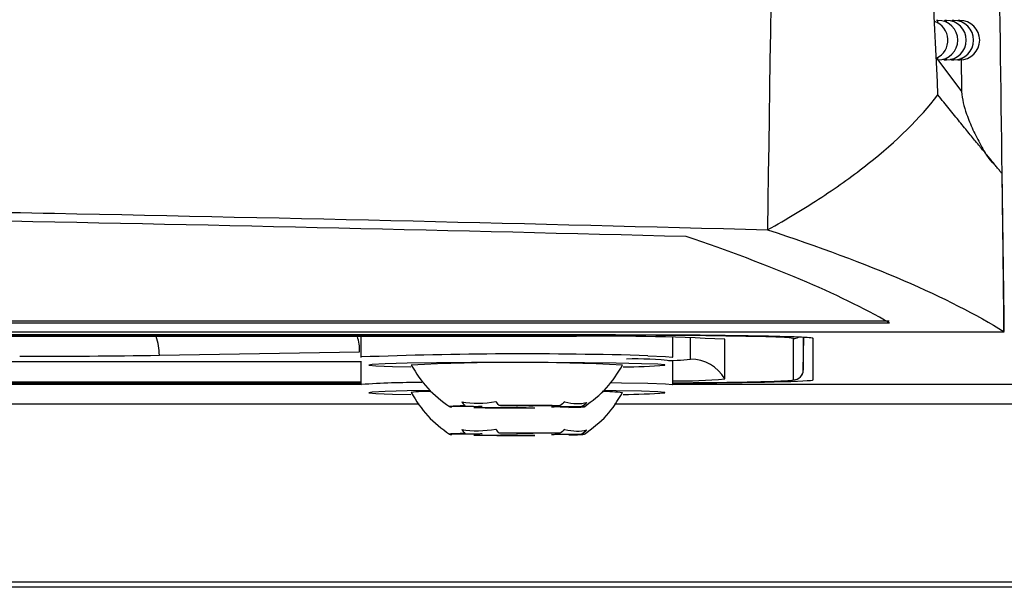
# Model space of a CAD drawing. Header units: millimetres. Extents: x -3.03 to 0.78, y -0.23 to 0.59.
# Tile 35 of 165: x 0.2131 to 0.238, y 0.0254 to 0.0397. Entities that reach past the tile are written whole.
import ezdxf

# ---------------------------------------------------------------- set-up
doc = ezdxf.new("R2010")
doc.units = ezdxf.units.MM

msp = doc.modelspace()

# ---------------------------------------------------------------- linework, layer by layer
at = {"color": 7, "linetype": 'Continuous', "lineweight": 25}
for p, q in [((0.236362, 0.039706), (0.236322, 0.039706)), ((0.236579, 0.039706), (0.236538, 0.039706)), ((0.236764, 0.039706), (0.236722, 0.039706)), ((0.236918, 0.039706), (0.236874, 0.039706)), ((0.236519, 0.038706), (0.236579, 0.038706)), ((0.236706, 0.038706), (0.236764, 0.038706)), ((0.236862, 0.038706), (0.236918, 0.038706)), ((0.236946, 0.038763), (0.236959, 0.037906)), ((0.08127, 0.032051), (0.23513, 0.032051)), ((0.235129, 0.032095), (0.081271, 0.032095)), ((0.079813, 0.031823), (0.236587, 0.031823)), ((0.2282, 0.031742), (0.0882, 0.031742)), ((0.2282, 0.031733), (0.0882, 0.031733)), ((0.226956, 0.031702), (0.089444, 0.031702)), ((0.22175, 0.031702), (0.22175, 0.03118)), ((0.22965, 0.03118), (0.22965, 0.031684)), ((0.232952, 0.030853), (0.232966, 0.031681)), ((0.236587, 0.031823), (0.238039, 0.031823)), ((0.238032, 0.031832), (0.238041, 0.031832)), ((0.230965, 0.030629), (0.230965, 0.031633)), ((0.232702, 0.030607), (0.232702, 0.031654)), ((0.2332, 0.030607), (0.2332, 0.031654)), ((0.216647, 0.031229), (0.221718, 0.031317)), ((0.22175, 0.03118), (0.221759, 0.031184)), ((0.22175, 0.031082), (0.22175, 0.030482)), ((0.22965, 0.030482), (0.22965, 0.031082)), ((0.09465, 0.030559), (0.22175, 0.030559)), ((0.09465, 0.030529), (0.22175, 0.030529)), ((0.22175, 0.03052), (0.09465, 0.03052)), ((0.22175, 0.030482), (0.221759, 0.030486)), ((0.224731, 0.029927), (0.224052, 0.02992)), ((0.224384, 0.029946), (0.224822, 0.029935)), ((0.225687, 0.029944), (0.22525, 0.029956)), ((0.226789, 0.02995), (0.226111, 0.029943)), ((0.227016, 0.029908), (0.226578, 0.02992)), ((0.226669, 0.029928), (0.227348, 0.029935)), ((0.224611, 0.029905), (0.225289, 0.029912)), ((0.225713, 0.029911), (0.22615, 0.029899)), ((0.224731, 0.029229), (0.224052, 0.029222)), ((0.224384, 0.029248), (0.224822, 0.029237)), ((0.224611, 0.029206), (0.225289, 0.029214)), ((0.225687, 0.029246), (0.22525, 0.029258)), ((0.225713, 0.029212), (0.22615, 0.029201)), ((0.226789, 0.029252), (0.226111, 0.029245)), ((0.227016, 0.02921), (0.226578, 0.029222)), ((0.226669, 0.02923), (0.227348, 0.029237)), ((0.247113, 0.025484), (0.069287, 0.025484)), ((0.247244, 0.025353), (0.069156, 0.025353))]:
    msp.add_line(p, q, dxfattribs=at)
at = {"color": 9, "linetype": 'Continuous', "lineweight": 25}
for p, q in [((0.236362, 0.03964), (0.236362, 0.039706)), ((0.236579, 0.039657), (0.236579, 0.039706)), ((0.236764, 0.039671), (0.236764, 0.039706)), ((0.236918, 0.039682), (0.236918, 0.039706)), ((0.236357, 0.038706), (0.236959, 0.037906)), ((0.236362, 0.038706), (0.236362, 0.038773)), ((0.236579, 0.038706), (0.236579, 0.038756)), ((0.236764, 0.038706), (0.236764, 0.038742)), ((0.236918, 0.038706), (0.236918, 0.038731)), ((0.2282, 0.031733), (0.2282, 0.031742)), ((0.230099, 0.031129), (0.230099, 0.031676)), ((0.232952, 0.031681), (0.232952, 0.030853)), ((0.09465, 0.031074), (0.22175, 0.031074)), ((0.09465, 0.030493), (0.22175, 0.030493)), ((0.22965, 0.030493), (0.242103, 0.030493)), ((0.223229, 0.029993), (0.093172, 0.029993)), ((0.242603, 0.029993), (0.228172, 0.029993))]:
    msp.add_line(p, q, dxfattribs=at)
at = {"color": 9, "linetype": 'Continuous', "lineweight": 25, "flags": 128}
for points in [[(0.229019, 0.031217), (0.22946, 0.031201), (0.229644, 0.031184)], [(0.229449, 0.030978), (0.229445, 0.030983), (0.229445, 0.030983)], [(0.228088, 0.030537), (0.228352, 0.030533), (0.229019, 0.030519)], [(0.229019, 0.030519), (0.22946, 0.030503), (0.229644, 0.030485)], [(0.232386, 0.030578), (0.232615, 0.030592), (0.232702, 0.030607)], [(0.229449, 0.03028), (0.229445, 0.030285), (0.229445, 0.030285)]]:
    msp.add_lwpolyline(points, dxfattribs=at)
at = {"color": 7, "linetype": 'Continuous', "lineweight": 25, "flags": 128}
for points in [[(0.229644, 0.031184), (0.229645, 0.031183), (0.22965, 0.03118)], [(0.228851, 0.031015), (0.228217, 0.031028), (0.227412, 0.031038), (0.22649, 0.031044), (0.225515, 0.031045), (0.224552, 0.031042), (0.223667, 0.031035), (0.222921, 0.031024), (0.222364, 0.03101), (0.222034, 0.030994), (0.221955, 0.030977), (0.22213, 0.03096), (0.222549, 0.030944), (0.223011, 0.030934)], [(0.229445, 0.030983), (0.22927, 0.031), (0.228851, 0.031015)], [(0.229542, 0.031098), (0.229569, 0.031098), (0.229761, 0.031104)], [(0.229644, 0.030485), (0.229645, 0.030485), (0.22965, 0.030482)], [(0.223498, 0.030335), (0.222921, 0.030326), (0.222364, 0.030312), (0.222034, 0.030295), (0.221955, 0.030278), (0.22213, 0.030262), (0.222549, 0.030246), (0.223011, 0.030236)], [(0.228851, 0.030317), (0.228217, 0.03033), (0.227903, 0.030335)], [(0.229445, 0.030285), (0.22927, 0.030302), (0.228851, 0.030317)], [(0.224384, 0.029946), (0.224264, 0.029944), (0.224163, 0.029941), (0.224085, 0.029937), (0.22403, 0.029934), (0.223999, 0.02993), (0.223993, 0.029927), (0.22401, 0.029923), (0.224052, 0.02992)], [(0.227016, 0.029908), (0.227136, 0.029911), (0.227237, 0.029914), (0.227315, 0.029918), (0.22737, 0.029921), (0.227401, 0.029925), (0.227407, 0.029928), (0.22739, 0.029932), (0.227348, 0.029935)], [(0.224384, 0.029248), (0.224264, 0.029246), (0.224163, 0.029242), (0.224085, 0.029239), (0.22403, 0.029236), (0.223999, 0.029232), (0.223993, 0.029229), (0.22401, 0.029225), (0.224052, 0.029222)], [(0.227016, 0.02921), (0.227136, 0.029213), (0.227237, 0.029216), (0.227315, 0.02922), (0.22737, 0.029223), (0.227401, 0.029227), (0.227407, 0.02923), (0.22739, 0.029234), (0.227348, 0.029237)]]:
    msp.add_lwpolyline(points, dxfattribs=at)
at = {"color": 7, "linetype": 'Continuous', "lineweight": 25}
for centre, radius, start, end in [((0.236113, 0.039206), 0.0005, 294.847481, 71.132769), ((0.236362, 0.039206), 0.0005, 270, 90), ((0.236579, 0.039206), 0.0005, 270, 90), ((0.236764, 0.039206), 0.0005, 270, 90), ((0.236918, 0.039206), 0.0005, 270, 90), ((0.227958, -0.025774), 0.0574849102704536, 87.001674, 90.998631), ((0.228749, -0.103283), 0.135016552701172, 88.512555, 90.232825), ((0.213327, 0.245876), 0.2146723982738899, 269.942353, 270.886018), ((0.2257, -0.022001), 0.0530474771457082, 87.109368, 92.89001), ((0.2284, 0.043435), 0.0125003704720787, 269.969379, 274.813778), ((0.228733, 0.02323), 0.0079048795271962, 83.338296, 91.884793), ((0.230099, 0.030129), 0.0010000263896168, 30.005911, 90.001646), ((0.232702, 0.030857), 0.0002499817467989, 269.995739, 358.995535), ((0.229772, 0.044197), 0.0136200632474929, 269.486932, 275.025594), ((0.229573, 0.117538), 0.0870052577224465, 270.051032, 271.853087), ((0.223384, 0.028202), 0.0021101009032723, 86.653724, 99.796777), ((0.227849, 0.025358), 0.0049508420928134, 83.906055, 89.857211), ((0.2284, 0.042737), 0.012500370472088, 269.969379, 274.813778), ((0.224809, 0.029533), 0.000401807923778, 88.085389, 101.170813), ((0.225699, -0.055253), 0.0852106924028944, 89.266839, 90.302005), ((0.225707, -0.02115), 0.0510943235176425, 89.547057, 90.021786), ((0.226591, 0.030322), 0.0004018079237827, 268.085389, 281.170813), ((0.225701, 0.115108), 0.0852106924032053, 269.266839, 270.302005), ((0.225693, 0.081005), 0.0510943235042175, 269.547057, 270.021786), ((0.225701, 0.11441), 0.0852106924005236, 269.266839, 270.302005), ((0.224809, 0.028835), 0.0004018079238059, 88.085389, 101.170813), ((0.225699, -0.055951), 0.0852106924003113, 89.266839, 90.302005), ((0.225693, 0.080307), 0.0510943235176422, 269.547057, 270.021786), ((0.225707, -0.021848), 0.0510943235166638, 89.547057, 90.021786), ((0.226591, 0.029624), 0.0004018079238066, 268.085389, 281.170813)]:
    msp.add_arc(centre, radius, start, end, dxfattribs=at)
at = {"color": 9, "linetype": 'Continuous', "lineweight": 25}
for centre, radius, start, end in [((0.215302, 0.031235), 0.0013446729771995, 359.732345, 20.337598), ((0.220356, 0.031322), 0.0013621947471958, 359.815129, 16.230059), ((0.232233, 0.028461), 0.0032271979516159, 81.644694, 89.638175), ((0.232702, 0.031904), 0.0002500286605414, 269.999733, 299.85453), ((0.22588, -0.077893), 0.1091556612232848, 88.35205, 92.163404), ((0.229756, 0.033495), 0.0023910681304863, 270.122488, 278.251155), ((0.223146, 0.011464), 0.019072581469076, 89.563317, 94.168993)]:
    msp.add_arc(centre, radius, start, end, dxfattribs=at)
at = {"color": 7, "linetype": 'Continuous', "lineweight": 25}
for centre, start_param, end_param in [((0.2282, 0.031654), 0, 1.570796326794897), ((0.2282, 0.030607), 5.006615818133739, 6.283185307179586)]:
    msp.add_ellipse(centre, major_axis=(0.005000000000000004, 0), ratio=0.017455, start_param=start_param, end_param=end_param, dxfattribs=at)
for points, knots in [([(0.2363618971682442, 0.0378185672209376), (0.2361936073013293, 0.0413433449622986), (0.2360337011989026, 0.0448917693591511), (0.2357373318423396, 0.0520271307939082), (0.23560085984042, 0.0556147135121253), (0.2353572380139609, 0.0628298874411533), (0.235250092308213, 0.0664575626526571), (0.2350711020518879, 0.0737414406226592), (0.234998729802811, 0.0773990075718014), (0.2349486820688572, 0.0810725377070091)], [0, 0, 0, 0, 0.25, 0.25, 0.5, 0.5, 0.75, 0.75, 1, 1, 1, 1]), ([(0.2331279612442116, 0.0802173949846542), (0.2328791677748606, 0.0725695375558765), (0.232655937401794, 0.0649266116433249), (0.2322905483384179, 0.0496539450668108), (0.2321470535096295, 0.0420247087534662), (0.2320465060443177, 0.0344046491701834)], [0, 0, 0, 0, 0.5, 0.5, 1, 1, 1, 1]), ([(0.2365210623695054, 0.0396790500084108), (0.2365210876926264, 0.0396791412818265), (0.2365239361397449, 0.0396894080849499), (0.2365283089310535, 0.0396983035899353), (0.2365339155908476, 0.0397054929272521), (0.2365366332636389, 0.0397059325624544), (0.2365379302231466, 0.0397061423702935)], [0, 0, 0, 0, 0.0045305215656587, 0.5096113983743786, 0.7659710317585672, 1, 1, 1, 1]), ([(0.2367090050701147, 0.039683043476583), (0.2367109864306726, 0.0396893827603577), (0.2367141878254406, 0.0396996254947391), (0.2367184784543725, 0.0397054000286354), (0.2367207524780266, 0.0397058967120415), (0.2367218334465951, 0.0397061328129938)], [0, 0, 0, 0, 0.4600531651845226, 0.7433335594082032, 1, 1, 1, 1]), ([(0.2365193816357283, 0.0387067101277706), (0.2365189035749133, 0.038706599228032), (0.2365169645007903, 0.0387061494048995), (0.2365122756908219, 0.0387103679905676), (0.2365072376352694, 0.0387195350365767), (0.2365038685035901, 0.0387318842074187), (0.2365030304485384, 0.0387349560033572)], [0, 0, 0, 0, 0.0835934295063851, 0.3390653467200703, 0.8355957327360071, 1, 1, 1, 1]), ([(0.2367063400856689, 0.0387067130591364), (0.2367059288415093, 0.0387066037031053), (0.236704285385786, 0.0387061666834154), (0.2367017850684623, 0.0387087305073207), (0.2366980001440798, 0.0387156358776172), (0.2366953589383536, 0.0387215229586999), (0.2366937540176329, 0.0387294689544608), (0.2366937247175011, 0.0387296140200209)], [0, 0, 0, 0, 0.0939682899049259, 0.3755256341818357, 0.5798411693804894, 0.9923293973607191, 1, 1, 1, 1]), ([(0.2369586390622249, 0.0379056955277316), (0.2369697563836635, 0.0378099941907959), (0.2369922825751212, 0.0376160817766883), (0.2370980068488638, 0.0372931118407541), (0.2372412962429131, 0.0369333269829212), (0.2374451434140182, 0.0365463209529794), (0.2376030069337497, 0.0362539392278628), (0.237729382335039, 0.0361157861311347), (0.2377531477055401, 0.0360898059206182)], [0, 0, 0, 0, 0.1454172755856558, 0.294648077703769, 0.5094475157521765, 0.7257346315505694, 0.9484233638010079, 1, 1, 1, 1]), ([(0.2320465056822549, 0.0344046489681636), (0.2325353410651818, 0.0346774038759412), (0.232992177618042, 0.034953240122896), (0.2338423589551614, 0.0355117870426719), (0.234236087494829, 0.0357949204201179), (0.2353172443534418, 0.0366503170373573), (0.2359058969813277, 0.0372298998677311), (0.2363618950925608, 0.0378185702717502)], [0, 0, 0, 0, 0.25, 0.25, 0.5, 0.5, 1, 1, 1, 1]), ([(0.2379873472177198, 0.0358255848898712), (0.2379692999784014, 0.0358476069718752), (0.2379331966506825, 0.0358916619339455), (0.2378709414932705, 0.0359675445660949), (0.2378027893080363, 0.0360505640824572), (0.2377282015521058, 0.0361413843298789), (0.23764738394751, 0.0362397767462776), (0.237560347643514, 0.0363457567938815), (0.2374671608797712, 0.0364592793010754), (0.2373678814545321, 0.0365803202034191), (0.2372625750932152, 0.0367088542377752), (0.2371513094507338, 0.0368448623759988), (0.237034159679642, 0.0369883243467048), (0.2369111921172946, 0.0371392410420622), (0.2367825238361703, 0.0372975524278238), (0.2366481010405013, 0.0374634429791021), (0.2365085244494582, 0.0376362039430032), (0.2364107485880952, 0.0377578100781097), (0.2363618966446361, 0.0378185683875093)], [0, 0, 0, 0, 0.0625763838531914, 0.1251834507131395, 0.187812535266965, 0.2504549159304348, 0.3131018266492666, 0.3757444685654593, 0.4383740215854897, 0.5009816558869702, 0.5635585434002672, 0.6260958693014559, 0.6885848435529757, 0.7510167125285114, 0.8133827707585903, 0.8756743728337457, 0.9378829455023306, 0.9999999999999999, 0.9999999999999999, 0.9999999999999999, 0.9999999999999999]), ([(0.2380316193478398, 0.0318322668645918), (0.2380268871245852, 0.0325006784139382), (0.2380196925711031, 0.0331696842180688), (0.238011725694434, 0.033839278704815), (0.2380077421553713, 0.0341740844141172), (0.2380035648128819, 0.034509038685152), (0.237999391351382, 0.0348441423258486), (0.2379956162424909, 0.0351472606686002), (0.2379918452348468, 0.0354505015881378), (0.2379882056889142, 0.0357538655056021)], [0, 0, 0, 0, 0.0021737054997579, 0.0021737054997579, 0.0021737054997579, 0.0032605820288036, 0.0032605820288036, 0.0032605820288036, 0.0042437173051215, 0.0042437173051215, 0.0042437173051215, 0.0042437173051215]), ([(0.2380410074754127, 0.031832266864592), (0.2380347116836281, 0.0324847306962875), (0.2380237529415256, 0.033137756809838), (0.2380060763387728, 0.0344449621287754), (0.2379971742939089, 0.0350991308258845), (0.2379882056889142, 0.035753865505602)], [0, 0, 0, 0, 0.5, 0.5, 1, 1, 1, 1]), ([(0.0843535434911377, 0.0344046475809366), (0.0903186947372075, 0.0345635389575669), (0.0963549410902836, 0.034703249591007), (0.103989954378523, 0.0348536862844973), (0.1055222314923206, 0.0348825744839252), (0.108588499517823, 0.0349377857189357), (0.1101231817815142, 0.0349641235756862), (0.1147318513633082, 0.0350393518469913), (0.1178104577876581, 0.0350844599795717), (0.1332340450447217, 0.0352849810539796), (0.1456702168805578, 0.0353657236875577), (0.1644724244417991, 0.0353656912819), (0.1707188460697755, 0.0353453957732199), (0.1831656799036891, 0.0352647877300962), (0.1893668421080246, 0.0352044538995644), (0.1986351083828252, 0.0350838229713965), (0.2017189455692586, 0.035038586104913), (0.2063362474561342, 0.0349631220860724), (0.2078742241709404, 0.0349366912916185), (0.2109387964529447, 0.0348814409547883), (0.2124664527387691, 0.0348526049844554), (0.2200817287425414, 0.0347024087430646), (0.2261004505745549, 0.0345630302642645), (0.2320465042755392, 0.0344046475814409)], [0, 0, 0, 0, 0.1250000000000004, 0.1250000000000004, 0.1562500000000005, 0.1562500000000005, 0.1875000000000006, 0.1875000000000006, 0.2500000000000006, 0.2500000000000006, 0.5000000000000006, 0.5000000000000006, 0.6250000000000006, 0.6250000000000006, 0.7500000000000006, 0.7500000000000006, 0.8125000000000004, 0.8125000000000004, 0.8437500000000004, 0.8437500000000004, 0.8750000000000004, 0.8750000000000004, 1, 1, 1, 1]), ([(0.2299845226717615, 0.0342313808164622), (0.2183126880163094, 0.0345360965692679), (0.2064512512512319, 0.0347650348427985), (0.1883759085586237, 0.0349952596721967), (0.1823254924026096, 0.0350527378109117), (0.1702077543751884, 0.0351291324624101), (0.1641351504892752, 0.0351481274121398), (0.1550055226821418, 0.0351476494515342), (0.1519581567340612, 0.0351426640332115), (0.1458882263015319, 0.0351230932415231), (0.1428617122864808, 0.0351085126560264), (0.1338073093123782, 0.0350505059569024), (0.1278045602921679, 0.0349928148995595), (0.1098951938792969, 0.0347636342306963), (0.098087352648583, 0.0345360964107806), (0.086415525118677, 0.0342313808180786)], [0, 0, 0, 0, 0.25, 0.25, 0.375, 0.375, 0.5, 0.5, 0.5625, 0.5625, 0.625, 0.625, 0.75, 0.75, 1, 1, 1, 1]), ([(0.2230251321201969, 0.0309793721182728), (0.2231527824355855, 0.0307730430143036), (0.2234080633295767, 0.0303604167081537), (0.2237977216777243, 0.0300712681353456), (0.2239925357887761, 0.0299267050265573)], [0, 0, 0, 0, 0.5000386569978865, 1, 1, 1, 1]), ([(0.2274074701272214, 0.0299266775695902), (0.2276063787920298, 0.030074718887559), (0.2279957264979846, 0.0303644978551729), (0.2282503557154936, 0.0307773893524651), (0.2283749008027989, 0.0309793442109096)], [0, 0, 0, 0, 0.510876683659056, 1, 1, 1, 1]), ([(0.2323797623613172, 0.0305785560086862), (0.2324127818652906, 0.0305797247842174), (0.2325993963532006, 0.030586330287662), (0.2326716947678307, 0.030594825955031), (0.2327562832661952, 0.030608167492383), (0.2328161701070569, 0.0306309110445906), (0.2328739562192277, 0.030670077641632), (0.2329256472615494, 0.030733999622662), (0.2329497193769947, 0.0308029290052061), (0.2329515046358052, 0.0308455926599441), (0.232951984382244, 0.0308570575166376)], [0, 0, 0, 0, 0.1169358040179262, 0.6608795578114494, 0.7849052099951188, 0.8390264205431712, 0.8811283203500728, 0.9289265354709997, 0.9809006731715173, 1, 1, 1, 1]), ([(0.2230251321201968, 0.0302812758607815), (0.2231527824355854, 0.0300749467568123), (0.2234080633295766, 0.0296623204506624), (0.2237977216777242, 0.0293731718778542), (0.223992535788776, 0.0292286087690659)], [0, 0, 0, 0, 0.5000386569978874, 1, 1, 1, 1]), ([(0.2274074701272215, 0.0292285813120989), (0.2276063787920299, 0.0293766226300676), (0.2279957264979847, 0.0296664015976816), (0.2282503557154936, 0.0300792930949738), (0.228374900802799, 0.0302812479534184)], [0, 0, 0, 0, 0.5108766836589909, 1, 1, 1, 1])]:
    msp.add_open_spline(points, degree=3, knots=knots, dxfattribs=at)
for points in [[(0.237987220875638, 0.0358257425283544), (0.2378646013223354, 0.044773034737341), (0.2377298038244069, 0.053823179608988), (0.2375741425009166, 0.0629667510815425)], [(0.2379882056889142, 0.035753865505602), (0.2379879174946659, 0.0357778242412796), (0.2379876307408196, 0.0358017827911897), (0.2379873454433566, 0.0358257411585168)], [(0.2320465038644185, 0.0344046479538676), (0.2346402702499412, 0.033555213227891), (0.2366395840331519, 0.0326939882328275), (0.2380385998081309, 0.0318234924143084)], [(0.2351299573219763, 0.0320512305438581), (0.2338467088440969, 0.0327850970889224), (0.2321288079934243, 0.0335129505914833), (0.2299845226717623, 0.0342313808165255)], [(0.238039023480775, 0.0318313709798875), (0.2380365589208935, 0.0318316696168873), (0.2380340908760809, 0.0318319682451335), (0.2380316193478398, 0.0318322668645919)], [(0.2243032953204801, 0.0300473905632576), (0.2245737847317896, 0.0299997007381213), (0.2248699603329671, 0.0300029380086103), (0.2251687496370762, 0.0300571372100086)], [(0.2243032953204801, 0.0300473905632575), (0.2243297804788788, 0.0300121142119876), (0.2243567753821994, 0.0299784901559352), (0.2243842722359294, 0.0299464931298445)], [(0.2252497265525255, 0.0299562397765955), (0.2252222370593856, 0.029988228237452), (0.2251952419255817, 0.0300218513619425), (0.2251687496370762, 0.0300571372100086)], [(0.2269146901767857, 0.0300505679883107), (0.2268736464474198, 0.0300155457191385), (0.2268318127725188, 0.0299821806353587), (0.2267892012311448, 0.02995044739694)], [(0.2269146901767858, 0.0300505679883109), (0.2271196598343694, 0.0299945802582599), (0.2273108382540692, 0.0299893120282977), (0.2274731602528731, 0.0300354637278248)], [(0.2273476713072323, 0.0299353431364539), (0.2273902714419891, 0.0299670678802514), (0.2274321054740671, 0.0300004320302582), (0.2274731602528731, 0.0300354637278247)], [(0.2243032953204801, 0.0293492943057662), (0.2245737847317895, 0.0293016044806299), (0.2248699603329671, 0.0293048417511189), (0.2251687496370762, 0.0293590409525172)], [(0.2243032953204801, 0.0293492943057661), (0.2243297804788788, 0.0293140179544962), (0.2243567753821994, 0.0292803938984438), (0.2243842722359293, 0.0292483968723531)], [(0.2252497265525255, 0.0292581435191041), (0.2252222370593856, 0.0292901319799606), (0.2251952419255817, 0.0293237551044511), (0.2251687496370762, 0.0293590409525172)], [(0.2269146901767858, 0.0293524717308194), (0.2268736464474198, 0.0293174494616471), (0.2268318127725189, 0.0292840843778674), (0.2267892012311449, 0.0292523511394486)], [(0.2269146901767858, 0.0293524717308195), (0.2271196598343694, 0.0292964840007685), (0.2273108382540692, 0.0292912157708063), (0.2274731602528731, 0.0293373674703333)], [(0.2273476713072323, 0.0292372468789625), (0.2273902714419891, 0.02926897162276), (0.2274321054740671, 0.0293023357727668), (0.2274731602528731, 0.0293373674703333)]]:
    msp.add_open_spline(points, degree=3, dxfattribs=at)

doc.saveas('drawing.dxf')
